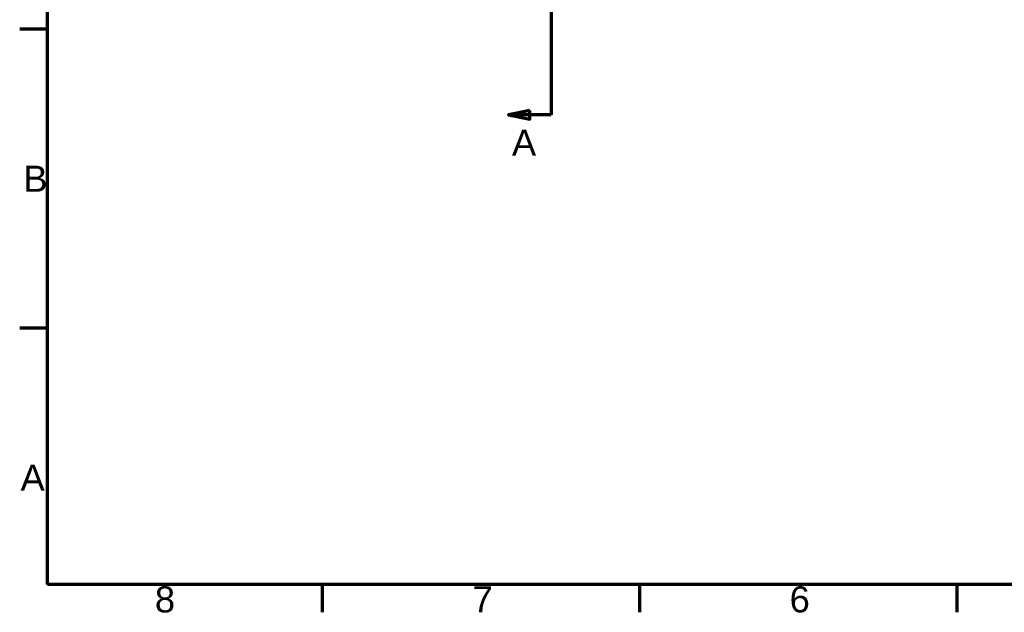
# Model space of a CAD drawing. Header units: inches. Extents: x 0 to 46.8, y 0 to 33.1.
# Tile 1 of 22: x 0.3 to 18.4, y 0.3 to 11.2. Entities that reach past the tile are written whole.
import ezdxf

# ---------------------------------------------------------------- set-up
doc = ezdxf.new("R2010")
doc.units = ezdxf.units.IN
doc.header["$LTSCALE"] = 2
doc.header["$MEASUREMENT"] = 0
doc.layers.add('Border (ANSI)', color=7, linetype='Continuous', lineweight=70)
doc.layers.add('Section Line (ANSI)', color=7, linetype='Continuous', lineweight=70)
doc.styles.add('Label Text (ANSI)', font='arial.ttf')

# ---------------------------------------------------------------- blocks, each defined once
blk = doc.blocks.new('Borders Default Border')
at = {"layer": 'Border (ANSI)'}
for p, q in [((0.3937, 5.5118), (0.138, 5.5118)), ((0.3937, 2.7559), (0.138, 2.7559)), ((2.9232, 0.3937), (2.9232, 0.138)), ((5.8465, 0.3937), (5.8465, 0.138)), ((8.7697, 0.3937), (8.7697, 0.138))]:
    blk.add_line(p, q, dxfattribs=at)
at = {"layer": 'Border (ANSI)', "flags": 128}
blk.add_lwpolyline([(0.3937, 0.3937), (0.3937, 16.1417), (22.9921, 16.1417), (22.9921, 0.3937), (0.3937, 0.3937)], dxfattribs=at)
at = {"layer": 'Border (ANSI)', "char_height": 0.24, "attachment_point": 7, "style": 'Label Text (ANSI)'}
for s, insert in [('B', (0.1718, 4.0139)), ('A', (0.1453, 1.258)), ('8', (1.3826, 0.1339)), ('7', (4.3083, 0.138)), ('6', (7.2281, 0.1339))]:
    blk.add_mtext(s, dxfattribs=dict(at, insert=insert))
blk = doc.blocks.new('2dTransSection0')
at = {"layer": 'Section Line (ANSI)', "linetype": 'Continuous'}
for p, q in [((4.8369, 12.3403), (4.64, 12.301)), ((4.8369, 12.2616), (4.8369, 12.3403)), ((4.8369, 12.301), (4.64, 12.301)), ((4.64, 12.301), (4.8369, 12.2616)), ((5.0337, 12.301), (4.8369, 12.301)), ((5.0337, 12.301), (5.0337, 4.7238)), ((5.0337, 12.301), (5.0337, 11.9618)), ((5.0337, 5.0629), (5.0337, 4.7238)), ((4.8369, 4.7632), (4.64, 4.7238)), ((4.8369, 4.7238), (4.64, 4.7238)), ((4.64, 4.7238), (4.8369, 4.6844)), ((4.8369, 4.6844), (4.8369, 4.7632)), ((5.0337, 4.7238), (4.8369, 4.7238))]:
    blk.add_line(p, q, dxfattribs=at)
at = {"layer": 'Section Line (ANSI)', "linetype": 'Continuous', "flags": 128}
for points in [[(4.8369, 12.3403), (4.64, 12.301), (4.8369, 12.2616), (4.8369, 12.3403)], [(4.8369, 4.7632), (4.64, 4.7238), (4.8369, 4.6844), (4.8369, 4.7632)]]:
    blk.add_lwpolyline(points, dxfattribs=at)
at = {"layer": 'Section Line (ANSI)'}
for points in [[(4.8369, 12.3403), (4.64, 12.301), (4.8369, 12.2616), (4.8369, 12.3403)], [(4.8369, 4.7632), (4.64, 4.7238), (4.8369, 4.6844), (4.8369, 4.7632)]]:
    blk.add_solid(points, dxfattribs=at)
at = {"layer": 'Section Line (ANSI)', "char_height": 0.24, "attachment_point": 7, "style": 'Label Text (ANSI)'}
for insert in [(4.6709, 12.4387), (4.6709, 4.346)]:
    blk.add_mtext('A', dxfattribs=dict(at, insert=insert))

msp = doc.modelspace()

# ---------------------------------------------------------------- block references
at = {"xscale": 2, "yscale": 2, "zscale": 2}
msp.add_blockref('Borders Default Border', (0, 0), dxfattribs=at)
at = {"layer": 'Section Line (ANSI)', "xscale": 2, "yscale": 2, "zscale": 2}
msp.add_blockref('2dTransSection0', (0, 0), dxfattribs=at)

doc.saveas('drawing.dxf')
